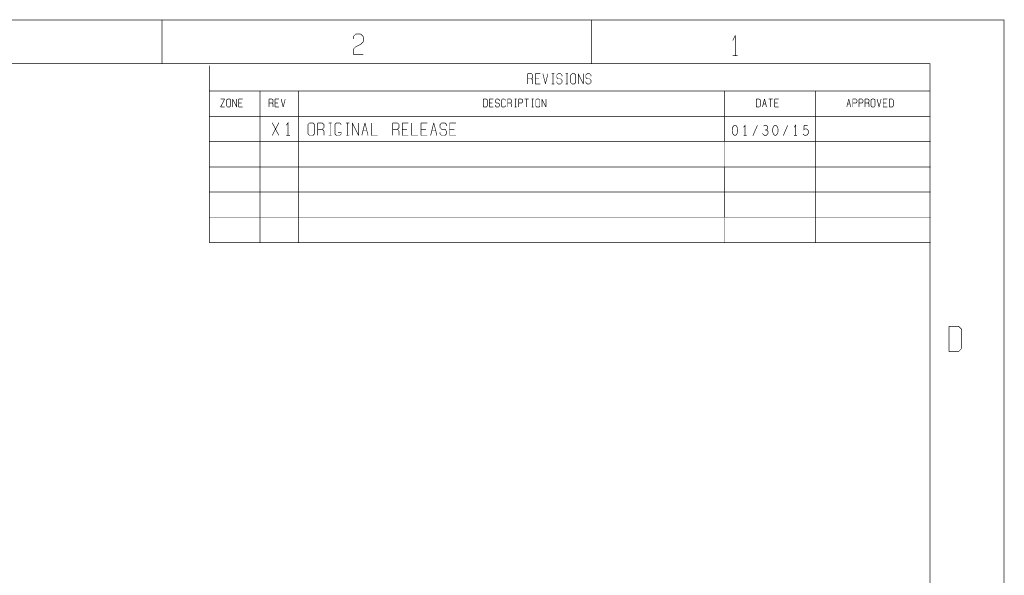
# Model space of a CAD drawing. Extents: x -16.7 to 17.3, y -13.5 to 8.5.
# Tile 28 of 28: x 7.6 to 17.3, y 3 to 8.5. Entities that reach past the tile are written whole.
import ezdxf

# ---------------------------------------------------------------- set-up
doc = ezdxf.new("R2010")
doc.units = 0
doc.layers.add('FAB_ART', color=2, linetype='CONTINUOUS')

msp = doc.modelspace()

# ---------------------------------------------------------------- linework, layer by layer
at = {"layer": 'FAB_ART', "const_width": 0.006}
for points in [[(-16.6865, -13.509), (17.3135, -13.509), (17.3135, 8.491), (-16.6865, 8.491), (-16.6865, -13.509)], [(8.9805, 8.058), (8.9805, 8.491)], [(13.2305, 8.058), (13.2305, 8.491)], [(10.8735, 8.326), (10.8985, 8.351)], [(10.8735, 8.301), (10.8735, 8.326)], [(10.8985, 8.351), (10.9485, 8.351)], [(10.9485, 8.351), (10.9735, 8.326)], [(10.9735, 8.326), (10.9735, 8.276)], [(14.6295, 8.288), (14.6545, 8.338)], [(14.6545, 8.338), (14.6545, 8.138)], [(10.8985, 8.226), (10.8735, 8.201)], [(10.8735, 8.201), (10.8735, 8.151)], [(10.9485, 8.251), (10.8985, 8.226)], [(10.9735, 8.276), (10.9485, 8.251)], [(10.8735, 8.151), (10.9735, 8.151)], [(14.6295, 8.138), (14.6795, 8.138)], [(-16.1835, -13.009), (16.5805, -13.009), (16.5805, 8.058), (-16.1835, 8.058), (-16.1835, -13.009)], [(9.4505, 7.288), (9.4505, 8.038)], [(12.6005, 7.958), (12.6385, 7.958)], [(12.6005, 7.858), (12.6005, 7.958)], [(12.6385, 7.908), (12.6005, 7.908)], [(12.6385, 7.958), (12.6505, 7.946)], [(12.6505, 7.921), (12.6385, 7.908)], [(12.6385, 7.908), (12.6505, 7.896)], [(12.6505, 7.946), (12.6505, 7.921)], [(12.6505, 7.896), (12.6505, 7.858)], [(12.6755, 7.958), (12.6755, 7.858)], [(12.7255, 7.958), (12.6755, 7.958)], [(12.6755, 7.908), (12.7135, 7.908)], [(12.7505, 7.958), (12.7755, 7.858)], [(12.7755, 7.858), (12.8005, 7.958)], [(12.8385, 7.958), (12.8635, 7.958)], [(12.8505, 7.958), (12.8505, 7.858)], [(12.8885, 7.946), (12.9005, 7.958)], [(12.8885, 7.921), (12.8885, 7.946)], [(12.9005, 7.908), (12.8885, 7.921)], [(12.9005, 7.958), (12.9255, 7.958)], [(12.9255, 7.908), (12.9005, 7.908)], [(12.9255, 7.958), (12.9385, 7.946)], [(12.9385, 7.896), (12.9255, 7.908)], [(12.9385, 7.946), (12.9385, 7.933)], [(12.9385, 7.871), (12.9385, 7.896)], [(12.9755, 7.958), (13.0005, 7.958)], [(12.9885, 7.958), (12.9885, 7.858)], [(13.0255, 7.946), (13.0385, 7.958)], [(13.0255, 7.871), (13.0255, 7.946)], [(13.0385, 7.958), (13.0635, 7.958)], [(13.0635, 7.958), (13.0755, 7.946)], [(13.0755, 7.946), (13.0755, 7.871)], [(13.1005, 7.958), (13.1505, 7.858)], [(13.1005, 7.858), (13.1005, 7.958)], [(13.1505, 7.858), (13.1505, 7.958)], [(13.1755, 7.946), (13.1885, 7.958)], [(13.1755, 7.921), (13.1755, 7.946)], [(13.1885, 7.908), (13.1755, 7.921)], [(13.1885, 7.958), (13.2135, 7.958)], [(13.2135, 7.908), (13.1885, 7.908)], [(13.2135, 7.958), (13.2255, 7.946)], [(13.2255, 7.896), (13.2135, 7.908)], [(13.2255, 7.946), (13.2255, 7.933)], [(13.2255, 7.871), (13.2255, 7.896)], [(12.6755, 7.858), (12.7255, 7.858)], [(12.8385, 7.858), (12.8635, 7.858)], [(12.8885, 7.883), (12.8885, 7.871)], [(12.8885, 7.871), (12.9005, 7.858)], [(12.9005, 7.858), (12.9255, 7.858)], [(12.9255, 7.858), (12.9385, 7.871)], [(12.9755, 7.858), (13.0005, 7.858)], [(13.0385, 7.858), (13.0255, 7.871)], [(13.0635, 7.858), (13.0385, 7.858)], [(13.0755, 7.871), (13.0635, 7.858)], [(13.1755, 7.883), (13.1755, 7.871)], [(13.1755, 7.871), (13.1885, 7.858)], [(13.1885, 7.858), (13.2135, 7.858)], [(13.2135, 7.858), (13.2255, 7.871)], [(9.4505, 7.788), (16.5805, 7.788)], [(9.45087, 7.03597), (9.45087, 7.78597)], [(9.6005, 7.708), (9.5605, 7.628)], [(9.5605, 7.708), (9.6005, 7.708)], [(9.6205, 7.698), (9.6305, 7.708)], [(9.6205, 7.638), (9.6205, 7.698)], [(9.6305, 7.708), (9.6505, 7.708)], [(9.6505, 7.708), (9.6605, 7.698)], [(9.6605, 7.698), (9.6605, 7.638)], [(9.6805, 7.708), (9.7205, 7.628)], [(9.6805, 7.628), (9.6805, 7.708)], [(9.7205, 7.628), (9.7205, 7.708)], [(9.7405, 7.708), (9.7405, 7.628)], [(9.7805, 7.708), (9.7405, 7.708)], [(9.9505, 7.788), (9.9505, 7.288)], [(10.0405, 7.708), (10.0705, 7.708)], [(10.0405, 7.628), (10.0405, 7.708)], [(10.0705, 7.708), (10.0805, 7.698)], [(10.0805, 7.698), (10.0805, 7.678)], [(10.1005, 7.708), (10.1005, 7.628)], [(10.1405, 7.708), (10.1005, 7.708)], [(10.1605, 7.708), (10.1805, 7.628)], [(10.1805, 7.628), (10.2005, 7.708)], [(10.3305, 7.788), (10.3305, 7.288)], [(12.1605, 7.708), (12.1905, 7.708)], [(12.1605, 7.628), (12.1605, 7.708)], [(12.1905, 7.708), (12.2005, 7.698)], [(12.2005, 7.698), (12.2005, 7.638)], [(12.2205, 7.708), (12.2205, 7.628)], [(12.2605, 7.708), (12.2205, 7.708)], [(12.2805, 7.698), (12.2905, 7.708)], [(12.2805, 7.678), (12.2805, 7.698)], [(12.2905, 7.708), (12.3105, 7.708)], [(12.3105, 7.708), (12.3205, 7.698)], [(12.3205, 7.698), (12.3205, 7.688)], [(12.3505, 7.708), (12.3405, 7.698)], [(12.3405, 7.698), (12.3405, 7.638)], [(12.3705, 7.708), (12.3505, 7.708)], [(12.3805, 7.698), (12.3705, 7.708)], [(12.3805, 7.688), (12.3805, 7.698)], [(12.4005, 7.708), (12.4305, 7.708)], [(12.4005, 7.628), (12.4005, 7.708)], [(12.4305, 7.708), (12.4405, 7.698)], [(12.4405, 7.698), (12.4405, 7.678)], [(12.4705, 7.708), (12.4905, 7.708)], [(12.4805, 7.708), (12.4805, 7.628)], [(12.5105, 7.708), (12.5405, 7.708)], [(12.5105, 7.628), (12.5105, 7.708)], [(12.5405, 7.708), (12.5505, 7.698)], [(12.5505, 7.698), (12.5505, 7.678)], [(12.5705, 7.708), (12.6105, 7.708)], [(12.5905, 7.708), (12.5905, 7.628)], [(12.6405, 7.708), (12.6605, 7.708)], [(12.6505, 7.708), (12.6505, 7.628)], [(12.6805, 7.698), (12.6905, 7.708)], [(12.6805, 7.638), (12.6805, 7.698)], [(12.6905, 7.708), (12.7105, 7.708)], [(12.7105, 7.708), (12.7205, 7.698)], [(12.7205, 7.698), (12.7205, 7.638)], [(12.7405, 7.708), (12.7805, 7.628)], [(12.7405, 7.628), (12.7405, 7.708)], [(12.7805, 7.628), (12.7805, 7.708)], [(14.5505, 7.788), (14.5505, 7.288)], [(14.8635, 7.708), (14.8935, 7.708)], [(14.8635, 7.628), (14.8635, 7.708)], [(14.8935, 7.708), (14.9035, 7.698)], [(14.9035, 7.698), (14.9035, 7.638)], [(14.9235, 7.628), (14.9435, 7.708)], [(14.9435, 7.708), (14.9635, 7.628)], [(14.9835, 7.708), (15.0235, 7.708)], [(15.0035, 7.708), (15.0035, 7.628)], [(15.0435, 7.708), (15.0435, 7.628)], [(15.0835, 7.708), (15.0435, 7.708)], [(15.4505, 7.788), (15.4505, 7.288)], [(15.7575, 7.628), (15.7775, 7.708)], [(15.7775, 7.708), (15.7975, 7.628)], [(15.8175, 7.708), (15.8475, 7.708)], [(15.8175, 7.628), (15.8175, 7.708)], [(15.8475, 7.708), (15.8575, 7.698)], [(15.8575, 7.698), (15.8575, 7.678)], [(15.8775, 7.708), (15.9075, 7.708)], [(15.8775, 7.628), (15.8775, 7.708)], [(15.9075, 7.708), (15.9175, 7.698)], [(15.9175, 7.698), (15.9175, 7.678)], [(15.9375, 7.708), (15.9675, 7.708)], [(15.9375, 7.628), (15.9375, 7.708)], [(15.9675, 7.708), (15.9775, 7.698)], [(15.9775, 7.698), (15.9775, 7.678)], [(15.9975, 7.698), (16.0075, 7.708)], [(15.9975, 7.638), (15.9975, 7.698)], [(16.0075, 7.708), (16.0275, 7.708)], [(16.0275, 7.708), (16.0375, 7.698)], [(16.0375, 7.698), (16.0375, 7.638)], [(16.0575, 7.708), (16.0775, 7.628)], [(16.0775, 7.628), (16.0975, 7.708)], [(16.1175, 7.708), (16.1175, 7.628)], [(16.1575, 7.708), (16.1175, 7.708)], [(16.1775, 7.708), (16.2075, 7.708)], [(16.1775, 7.628), (16.1775, 7.708)], [(16.2075, 7.708), (16.2175, 7.698)], [(16.2175, 7.698), (16.2175, 7.638)], [(9.5605, 7.628), (9.6005, 7.628)], [(9.6305, 7.628), (9.6205, 7.638)], [(9.6505, 7.628), (9.6305, 7.628)], [(9.6605, 7.638), (9.6505, 7.628)], [(9.7405, 7.668), (9.7705, 7.668)], [(9.7405, 7.628), (9.7805, 7.628)], [(10.0705, 7.668), (10.0405, 7.668)], [(10.0805, 7.678), (10.0705, 7.668)], [(10.0705, 7.668), (10.0805, 7.658)], [(10.0805, 7.658), (10.0805, 7.628)], [(10.1005, 7.668), (10.1305, 7.668)], [(10.1005, 7.628), (10.1405, 7.628)], [(12.1905, 7.628), (12.1605, 7.628)], [(12.2005, 7.638), (12.1905, 7.628)], [(12.2205, 7.668), (12.2505, 7.668)], [(12.2205, 7.628), (12.2605, 7.628)], [(12.2905, 7.668), (12.2805, 7.678)], [(12.2805, 7.648), (12.2805, 7.638)], [(12.2805, 7.638), (12.2905, 7.628)], [(12.3105, 7.668), (12.2905, 7.668)], [(12.2905, 7.628), (12.3105, 7.628)], [(12.3205, 7.658), (12.3105, 7.668)], [(12.3105, 7.628), (12.3205, 7.638)], [(12.3205, 7.638), (12.3205, 7.658)], [(12.3405, 7.638), (12.3505, 7.628)], [(12.3505, 7.628), (12.3705, 7.628)], [(12.3705, 7.628), (12.3805, 7.638)], [(12.3805, 7.638), (12.3805, 7.648)], [(12.4305, 7.668), (12.4005, 7.668)], [(12.4405, 7.678), (12.4305, 7.668)], [(12.4305, 7.668), (12.4405, 7.658)], [(12.4405, 7.658), (12.4405, 7.628)], [(12.4705, 7.628), (12.4905, 7.628)], [(12.5405, 7.668), (12.5105, 7.668)], [(12.5505, 7.678), (12.5405, 7.668)], [(12.6405, 7.628), (12.6605, 7.628)], [(12.6905, 7.628), (12.6805, 7.638)], [(12.7105, 7.628), (12.6905, 7.628)], [(12.7205, 7.638), (12.7105, 7.628)], [(14.8935, 7.628), (14.8635, 7.628)], [(14.9035, 7.638), (14.8935, 7.628)], [(14.9335, 7.658), (14.9535, 7.658)], [(15.0435, 7.668), (15.0735, 7.668)], [(15.0435, 7.628), (15.0835, 7.628)], [(15.7675, 7.658), (15.7875, 7.658)], [(15.8475, 7.668), (15.8175, 7.668)], [(15.8575, 7.678), (15.8475, 7.668)], [(15.9075, 7.668), (15.8775, 7.668)], [(15.9175, 7.678), (15.9075, 7.668)], [(15.9675, 7.668), (15.9375, 7.668)], [(15.9775, 7.678), (15.9675, 7.668)], [(15.9675, 7.668), (15.9775, 7.658)], [(15.9775, 7.658), (15.9775, 7.628)], [(16.0075, 7.628), (15.9975, 7.638)], [(16.0275, 7.628), (16.0075, 7.628)], [(16.0375, 7.638), (16.0275, 7.628)], [(16.1175, 7.668), (16.1475, 7.668)], [(16.1175, 7.628), (16.1575, 7.628)], [(16.2075, 7.628), (16.1775, 7.628)], [(16.2175, 7.638), (16.2075, 7.628)], [(16.5805, 7.538), (9.4505, 7.538)], [(9.45065, 6.78694), (9.45065, 7.53694)], [(9.95087, 7.53597), (9.95087, 7.03597)], [(10.33087, 7.53597), (10.33087, 7.03597)], [(14.55087, 7.53597), (14.55087, 7.03597)], [(15.45087, 7.53597), (15.45087, 7.03597)], [(10.07245, 7.348), (10.13755, 7.473)], [(10.07245, 7.473), (10.13755, 7.348)], [(10.229, 7.348), (10.229, 7.473), (10.2104, 7.448)], [(10.4265, 7.456), (10.4425, 7.472)], [(10.4265, 7.362), (10.4265, 7.456)], [(10.4425, 7.472), (10.4735, 7.472)], [(10.4735, 7.472), (10.4895, 7.456)], [(10.4895, 7.456), (10.4895, 7.362)], [(10.5205, 7.472), (10.5675, 7.472)], [(10.5205, 7.347), (10.5205, 7.472)], [(10.5675, 7.409), (10.5205, 7.409)], [(10.5675, 7.472), (10.5835, 7.456)], [(10.5835, 7.425), (10.5675, 7.409)], [(10.5675, 7.409), (10.5835, 7.393)], [(10.5835, 7.456), (10.5835, 7.425)], [(10.6295, 7.472), (10.6615, 7.472)], [(10.6455, 7.472), (10.6455, 7.347)], [(10.7085, 7.472), (10.6925, 7.456)], [(10.6925, 7.456), (10.6925, 7.362)], [(10.7395, 7.472), (10.7085, 7.472)], [(10.7545, 7.456), (10.7395, 7.472)], [(10.8015, 7.472), (10.8335, 7.472)], [(10.8175, 7.472), (10.8175, 7.347)], [(10.8645, 7.472), (10.9265, 7.347)], [(10.8645, 7.347), (10.8645, 7.472)], [(10.9265, 7.347), (10.9265, 7.472)], [(10.9585, 7.347), (10.9895, 7.472)], [(10.9895, 7.472), (11.0205, 7.347)], [(11.0515, 7.472), (11.0515, 7.347)], [(11.2645, 7.472), (11.3115, 7.472)], [(11.2645, 7.347), (11.2645, 7.472)], [(11.3115, 7.409), (11.2645, 7.409)], [(11.3115, 7.472), (11.3265, 7.456)], [(11.3265, 7.425), (11.3115, 7.409)], [(11.3115, 7.409), (11.3265, 7.393)], [(11.3265, 7.456), (11.3265, 7.425)], [(11.3585, 7.472), (11.3585, 7.347)], [(11.4205, 7.472), (11.3585, 7.472)], [(11.3585, 7.409), (11.4055, 7.409)], [(11.4515, 7.472), (11.4515, 7.347)], [(11.5455, 7.472), (11.5455, 7.347)], [(11.6085, 7.472), (11.5455, 7.472)], [(11.5455, 7.409), (11.5925, 7.409)], [(11.6395, 7.347), (11.6705, 7.472)], [(11.6705, 7.472), (11.7015, 7.347)], [(11.7335, 7.456), (11.7485, 7.472)], [(11.7335, 7.425), (11.7335, 7.456)], [(11.7485, 7.409), (11.7335, 7.425)], [(11.7485, 7.472), (11.7805, 7.472)], [(11.7805, 7.409), (11.7485, 7.409)], [(11.7805, 7.472), (11.7955, 7.456)], [(11.7955, 7.393), (11.7805, 7.409)], [(11.7955, 7.456), (11.7955, 7.44)], [(11.8265, 7.472), (11.8265, 7.347)], [(11.8895, 7.472), (11.8265, 7.472)], [(11.8265, 7.409), (11.8735, 7.409)], [(14.651, 7.448), (14.641, 7.44467), (14.6335, 7.43633), (14.6285, 7.42633), (14.62475, 7.413), (14.6235, 7.398), (14.62475, 7.383), (14.6285, 7.36967), (14.6335, 7.35966), (14.641, 7.35133), (14.651, 7.348), (14.661, 7.35133), (14.6685, 7.35966), (14.6735, 7.36967), (14.67725, 7.383), (14.6785, 7.398), (14.67725, 7.413), (14.6735, 7.42633), (14.6685, 7.43633), (14.661, 7.44467), (14.651, 7.448)], [(14.751, 7.348), (14.751, 7.448), (14.736, 7.428)], [(14.8285, 7.34467), (14.8735, 7.448)], [(14.95975, 7.40133), (14.96725, 7.40633), (14.9735, 7.41466), (14.976, 7.42467), (14.9735, 7.43467), (14.96725, 7.443), (14.956, 7.448), (14.94475, 7.44633), (14.9335, 7.43967)], [(15.051, 7.448), (15.041, 7.44467), (15.0335, 7.43633), (15.0285, 7.42633), (15.02475, 7.413), (15.0235, 7.398), (15.02475, 7.383), (15.0285, 7.36967), (15.0335, 7.35966), (15.041, 7.35133), (15.051, 7.348), (15.061, 7.35133), (15.0685, 7.35966), (15.0735, 7.36967), (15.07725, 7.383), (15.0785, 7.398), (15.07725, 7.413), (15.0735, 7.42633), (15.0685, 7.43633), (15.061, 7.44467), (15.051, 7.448)], [(15.1285, 7.34467), (15.1735, 7.448)], [(15.251, 7.348), (15.251, 7.448), (15.236, 7.428)], [(15.3235, 7.363), (15.331, 7.35467), (15.33975, 7.34967), (15.351, 7.348), (15.36225, 7.35133), (15.371, 7.358), (15.37725, 7.36967), (15.3785, 7.383), (15.376, 7.39633), (15.36975, 7.40467), (15.361, 7.41133), (15.35225, 7.413), (15.3435, 7.41133), (15.33225, 7.40467), (15.336, 7.448), (15.36975, 7.448)], [(10.2104, 7.348), (10.2476, 7.348)], [(10.4425, 7.347), (10.4265, 7.362)], [(10.4735, 7.347), (10.4425, 7.347)], [(10.4895, 7.362), (10.4735, 7.347)], [(10.5835, 7.393), (10.5835, 7.347)], [(10.6295, 7.347), (10.6615, 7.347)], [(10.6925, 7.362), (10.7085, 7.347)], [(10.7085, 7.347), (10.7395, 7.347)], [(10.7545, 7.378), (10.7235, 7.378)], [(10.7395, 7.347), (10.7545, 7.362)], [(10.7545, 7.362), (10.7545, 7.378)], [(10.8015, 7.347), (10.8335, 7.347)], [(10.9735, 7.393), (11.0045, 7.393)], [(11.0515, 7.347), (11.1145, 7.347)], [(11.3265, 7.393), (11.3265, 7.347)], [(11.3585, 7.347), (11.4205, 7.347)], [(11.4515, 7.347), (11.5145, 7.347)], [(11.5455, 7.347), (11.6085, 7.347)], [(11.6555, 7.393), (11.6865, 7.393)], [(11.7335, 7.378), (11.7335, 7.362)], [(11.7335, 7.362), (11.7485, 7.347)], [(11.7485, 7.347), (11.7805, 7.347)], [(11.7805, 7.347), (11.7955, 7.362)], [(11.7955, 7.362), (11.7955, 7.393)], [(11.8265, 7.347), (11.8895, 7.347)], [(14.736, 7.348), (14.766, 7.348)], [(14.9235, 7.368), (14.931, 7.35633), (14.941, 7.34967), (14.95225, 7.348), (14.96225, 7.34967), (14.97225, 7.358), (14.9785, 7.368), (14.97975, 7.378), (14.97725, 7.38966), (14.9685, 7.398), (14.95975, 7.40133), (14.9485, 7.40133)], [(15.236, 7.348), (15.266, 7.348)], [(9.4505, 6.538), (9.4505, 7.288)], [(9.4505, 7.288), (16.5865, 7.288)], [(9.95065, 7.28694), (9.95065, 6.78694)], [(10.33065, 7.28694), (10.33065, 6.78694)], [(14.55065, 7.28694), (14.55065, 6.78694)], [(15.45065, 7.28694), (15.45065, 6.78694)], [(9.45087, 6.28597), (9.45087, 7.03597)], [(9.45087, 7.03597), (16.58687, 7.03597)], [(9.9505, 7.038), (9.9505, 6.538)], [(10.3305, 7.038), (10.3305, 6.538)], [(14.5505, 7.038), (14.5505, 6.538)], [(15.4505, 7.038), (15.4505, 6.538)], [(9.45065, 6.78694), (16.58665, 6.78694)], [(9.95087, 6.78597), (9.95087, 6.28597)], [(10.33087, 6.78597), (10.33087, 6.28597)], [(14.55087, 6.78597), (14.55087, 6.28597)], [(15.45087, 6.78597), (15.45087, 6.28597)], [(9.4505, 6.538), (16.5865, 6.538)], [(9.45087, 6.28597), (16.58687, 6.28597)], [(16.7705, 5.207), (16.7705, 5.457)], [(16.7705, 5.457), (16.8645, 5.457)], [(16.8645, 5.457), (16.8955, 5.426)], [(16.8955, 5.426), (16.8955, 5.238)], [(16.8645, 5.207), (16.7705, 5.207)], [(16.8955, 5.238), (16.8645, 5.207)]]:
    msp.add_lwpolyline(points, dxfattribs=at)

doc.saveas('drawing.dxf')
